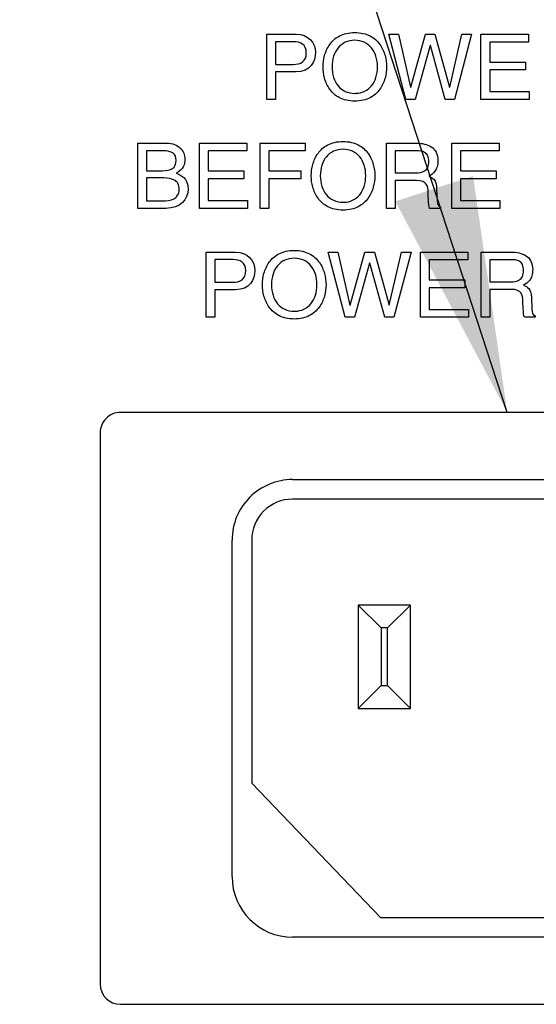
# Model space of a CAD drawing. Header units: inches. Extents: x 0 to 34, y 0 to 22.
# Tile 66 of 76: x 27.9 to 28.3, y 16.1 to 16.8. Entities that reach past the tile are written whole.
import ezdxf

# ---------------------------------------------------------------- set-up
doc = ezdxf.new("R2010")
doc.units = ezdxf.units.IN
doc.header["$LTSCALE"] = 1.87
doc.header["$MEASUREMENT"] = 0
doc.layers.get('0').update_dxf_attribs({"linetype": 'CONTINUOUS'})
doc.layers.add('DATUMCURVES', color=7, linetype='CONTINUOUS')
doc.layers.add('DETAIL', color=7, linetype='CONTINUOUS')

msp = doc.modelspace()

# ---------------------------------------------------------------- linework, layer by layer
at = {"color": 7, "linetype": 'CONTINUOUS'}
for p, q in [((28.64219, 16.51993), (27.96453, 16.51994)), ((27.94903, 16.50444), (27.94902, 16.08269)), ((28.09611, 16.46856), (28.51086, 16.46856)), ((28.51086, 16.45356), (28.09611, 16.45356)), ((28.04986, 16.16482), (28.04986, 16.42232)), ((28.06486, 16.42232), (28.06486, 16.23629)), ((28.14636, 16.37256), (28.14636, 16.29356)), ((28.16386, 16.35506), (28.14636, 16.37256)), ((28.18636, 16.37256), (28.14636, 16.37256)), ((28.16886, 16.35506), (28.18636, 16.37256)), ((28.18636, 16.29356), (28.18636, 16.37256)), ((28.16386, 16.35506), (28.16386, 16.31106)), ((28.16886, 16.35506), (28.16386, 16.35506)), ((28.16886, 16.31106), (28.16886, 16.35506)), ((28.16386, 16.31106), (28.14636, 16.29356)), ((28.16386, 16.31106), (28.16886, 16.31106)), ((28.16886, 16.31106), (28.18636, 16.29356)), ((28.14636, 16.29356), (28.18636, 16.29356)), ((28.06486, 16.23629), (28.16334, 16.13356)), ((28.16334, 16.13356), (28.44337, 16.13356)), ((28.51086, 16.11856), (28.09611, 16.11856)), ((27.96452, 16.06719), (28.64219, 16.06718))]:
    msp.add_line(p, q, dxfattribs=at)
for centre, radius, start, end in [((27.96453, 16.50444), 0.0155, 89.99914, 179.99914), ((28.09611, 16.42231), 0.04625, 89.99914, 179.99914), ((28.09611, 16.42231), 0.03125, 89.99914, 179.99914), ((28.09611, 16.16481), 0.04625, 179.99914, 269.99914), ((27.96452, 16.08269), 0.0155, 179.99914, 269.99914)]:
    msp.add_arc(centre, radius, start, end, dxfattribs=at)
at = {"layer": 'DATUMCURVES', "color": 40, "linetype": 'CONTINUOUS'}
for points in [[(28.07636, 16.75937, 3.55992), (28.07636, 16.75937, 3.55992), (28.07636, 16.80923, 3.55992), (28.07636, 16.80923, 3.55992)], [(28.07636, 16.80923, 3.55992), (28.07636, 16.80923, 3.55992), (28.09879, 16.80923, 3.55992), (28.09879, 16.80923, 3.55992)], [(28.09678, 16.80346, 3.55992), (28.09678, 16.80346, 3.55992), (28.0831, 16.80346, 3.55992), (28.0831, 16.80346, 3.55992)], [(28.0831, 16.80346, 3.55992), (28.0831, 16.80346, 3.55992), (28.0831, 16.78617, 3.55992), (28.0831, 16.78617, 3.55992)], [(28.10664, 16.79513, 3.55992), (28.10664, 16.80145, 3.55992), (28.10234, 16.80346, 3.55992), (28.09678, 16.80346, 3.55992)], [(28.18275, 16.75936, 3.55992), (28.18275, 16.75936, 3.55992), (28.16977, 16.80923, 3.55992), (28.16977, 16.80923, 3.55992)], [(28.16977, 16.80923, 3.55992), (28.16977, 16.80923, 3.55992), (28.17706, 16.80923, 3.55992), (28.17706, 16.80923, 3.55992)], [(28.17706, 16.80923, 3.55992), (28.17706, 16.80923, 3.55992), (28.18637, 16.76867, 3.55992), (28.18637, 16.76867, 3.55992)], [(28.1865, 16.76867, 3.55992), (28.1865, 16.76867, 3.55992), (28.19768, 16.80923, 3.55992), (28.19768, 16.80923, 3.55992)], [(28.19768, 16.80923, 3.55992), (28.19768, 16.80923, 3.55992), (28.20505, 16.80923, 3.55992), (28.20505, 16.80923, 3.55992)], [(28.20505, 16.80923, 3.55992), (28.20505, 16.80923, 3.55992), (28.21623, 16.76867, 3.55992), (28.21623, 16.76867, 3.55992)], [(28.21636, 16.76867, 3.55992), (28.21636, 16.76867, 3.55992), (28.22567, 16.80923, 3.55992), (28.22567, 16.80923, 3.55992)], [(28.2331, 16.80923, 3.55992), (28.2331, 16.80923, 3.55992), (28.21997, 16.75936, 3.55992), (28.21997, 16.75936, 3.55992)], [(28.22567, 16.80923, 3.55992), (28.22567, 16.80923, 3.55992), (28.2331, 16.80923, 3.55992), (28.2331, 16.80923, 3.55992)], [(28.24018, 16.75936, 3.55992), (28.24018, 16.75936, 3.55992), (28.24018, 16.80923, 3.55992), (28.24018, 16.80923, 3.55992)], [(28.24018, 16.80923, 3.55992), (28.24018, 16.80923, 3.55992), (28.2765, 16.80923, 3.55992), (28.2765, 16.80923, 3.55992)], [(28.2765, 16.80923, 3.55992), (28.2765, 16.80923, 3.55992), (28.2765, 16.80325, 3.55992), (28.2765, 16.80325, 3.55992)], [(28.20136, 16.80069, 3.55992), (28.20136, 16.80069, 3.55992), (28.18984, 16.75936, 3.55992), (28.18984, 16.75936, 3.55992)], [(28.2015, 16.80069, 3.55992), (28.2015, 16.80069, 3.55992), (28.20136, 16.80069, 3.55992), (28.20136, 16.80069, 3.55992)], [(28.21289, 16.75936, 3.55992), (28.21289, 16.75936, 3.55992), (28.2015, 16.80069, 3.55992), (28.2015, 16.80069, 3.55992)], [(28.2765, 16.80325, 3.55992), (28.2765, 16.80325, 3.55992), (28.24692, 16.80325, 3.55992), (28.24692, 16.80325, 3.55992)], [(28.24692, 16.80325, 3.55992), (28.24692, 16.80325, 3.55992), (28.24692, 16.78798, 3.55992), (28.24692, 16.78798, 3.55992)], [(28.0965, 16.78617, 3.55992), (28.10254, 16.78617, 3.55992), (28.10664, 16.78839, 3.55992), (28.10664, 16.79513, 3.55992)], [(28.0831, 16.78617, 3.55992), (28.0831, 16.78617, 3.55992), (28.0965, 16.78617, 3.55992), (28.0965, 16.78617, 3.55992)], [(28.24692, 16.78798, 3.55992), (28.24692, 16.78798, 3.55992), (28.27421, 16.78797, 3.55992), (28.27421, 16.78797, 3.55992)], [(28.27421, 16.782, 3.55992), (28.27421, 16.782, 3.55992), (28.24692, 16.782, 3.55992), (28.24692, 16.782, 3.55992)], [(28.24692, 16.782, 3.55992), (28.24692, 16.782, 3.55992), (28.24692, 16.76533, 3.55992), (28.24692, 16.76533, 3.55992)], [(28.27421, 16.78797, 3.55992), (28.27421, 16.78797, 3.55992), (28.27421, 16.782, 3.55992), (28.27421, 16.782, 3.55992)], [(28.09879, 16.78041, 3.55992), (28.09879, 16.78041, 3.55992), (28.0831, 16.78041, 3.55992), (28.0831, 16.78041, 3.55992)], [(28.0831, 16.78041, 3.55992), (28.0831, 16.78041, 3.55992), (28.0831, 16.75937, 3.55992), (28.0831, 16.75937, 3.55992)], [(28.18637, 16.76867, 3.55992), (28.18637, 16.76867, 3.55992), (28.1865, 16.76867, 3.55992), (28.1865, 16.76867, 3.55992)], [(28.21623, 16.76867, 3.55992), (28.21623, 16.76867, 3.55992), (28.21636, 16.76867, 3.55992), (28.21636, 16.76867, 3.55992)], [(28.0831, 16.75937, 3.55992), (28.0831, 16.75937, 3.55992), (28.07636, 16.75937, 3.55992), (28.07636, 16.75937, 3.55992)], [(28.18984, 16.75936, 3.55992), (28.18984, 16.75936, 3.55992), (28.18275, 16.75936, 3.55992), (28.18275, 16.75936, 3.55992)], [(28.21997, 16.75936, 3.55992), (28.21997, 16.75936, 3.55992), (28.21289, 16.75936, 3.55992), (28.21289, 16.75936, 3.55992)], [(28.27699, 16.75936, 3.55992), (28.27699, 16.75936, 3.55992), (28.24018, 16.75936, 3.55992), (28.24018, 16.75936, 3.55992)], [(28.24692, 16.76533, 3.55992), (28.24692, 16.76533, 3.55992), (28.27699, 16.76533, 3.55992), (28.27699, 16.76533, 3.55992)], [(28.27699, 16.76533, 3.55992), (28.27699, 16.76533, 3.55992), (28.27699, 16.75936, 3.55992), (28.27699, 16.75936, 3.55992)], [(27.97779, 16.7259, 3.55992), (27.97779, 16.7259, 3.55992), (27.99973, 16.7259, 3.55992), (27.99973, 16.7259, 3.55992)], [(27.97779, 16.67603, 3.55992), (27.97779, 16.67603, 3.55992), (27.97779, 16.7259, 3.55992), (27.97779, 16.7259, 3.55992)], [(28.02494, 16.67603, 3.55992), (28.02494, 16.67603, 3.55992), (28.02494, 16.7259, 3.55992), (28.02494, 16.7259, 3.55992)], [(28.02494, 16.7259, 3.55992), (28.02494, 16.7259, 3.55992), (28.06126, 16.7259, 3.55992), (28.06126, 16.7259, 3.55992)], [(28.06126, 16.7259, 3.55992), (28.06126, 16.7259, 3.55992), (28.06126, 16.71992, 3.55992), (28.06126, 16.71992, 3.55992)], [(28.07126, 16.67603, 3.55992), (28.07126, 16.67603, 3.55992), (28.07126, 16.7259, 3.55992), (28.07126, 16.7259, 3.55992)], [(28.07126, 16.7259, 3.55992), (28.07126, 16.7259, 3.55992), (28.10577, 16.72589, 3.55992), (28.10577, 16.72589, 3.55992)], [(28.10577, 16.72589, 3.55992), (28.10577, 16.72589, 3.55992), (28.10577, 16.71992, 3.55992), (28.10577, 16.71992, 3.55992)], [(28.16785, 16.67603, 3.55992), (28.16785, 16.67603, 3.55992), (28.16785, 16.72589, 3.55992), (28.16785, 16.72589, 3.55992)], [(28.16785, 16.72589, 3.55992), (28.16785, 16.72589, 3.55992), (28.19091, 16.72589, 3.55992), (28.19091, 16.72589, 3.55992)], [(28.21785, 16.67603, 3.55992), (28.21785, 16.67603, 3.55992), (28.21786, 16.72589, 3.55992), (28.21786, 16.72589, 3.55992)], [(28.21786, 16.72589, 3.55992), (28.21786, 16.72589, 3.55992), (28.25417, 16.72589, 3.55992), (28.25417, 16.72589, 3.55992)], [(28.25417, 16.72589, 3.55992), (28.25417, 16.72589, 3.55992), (28.25417, 16.71992, 3.55992), (28.25417, 16.71992, 3.55992)], [(27.99675, 16.72013, 3.55992), (27.99675, 16.72013, 3.55992), (27.98452, 16.72013, 3.55992), (27.98452, 16.72013, 3.55992)], [(27.98452, 16.72013, 3.55992), (27.98452, 16.72013, 3.55992), (27.98452, 16.70478, 3.55992), (27.98452, 16.70478, 3.55992)], [(28.00709, 16.71284, 3.55992), (28.00709, 16.71749, 3.55992), (28.00425, 16.72013, 3.55992), (27.99675, 16.72013, 3.55992)], [(28.06126, 16.71992, 3.55992), (28.06126, 16.71992, 3.55992), (28.03167, 16.71992, 3.55992), (28.03167, 16.71992, 3.55992)], [(28.03167, 16.71992, 3.55992), (28.03167, 16.71992, 3.55992), (28.03167, 16.70465, 3.55992), (28.03167, 16.70465, 3.55992)], [(28.10577, 16.71992, 3.55992), (28.10577, 16.71992, 3.55992), (28.07799, 16.71992, 3.55992), (28.07799, 16.71992, 3.55992)], [(28.07799, 16.71992, 3.55992), (28.07799, 16.71992, 3.55992), (28.07799, 16.70464, 3.55992), (28.07799, 16.70464, 3.55992)], [(28.1914, 16.72013, 3.55992), (28.1914, 16.72013, 3.55992), (28.17459, 16.72013, 3.55992), (28.17459, 16.72013, 3.55992)], [(28.17459, 16.72013, 3.55992), (28.17459, 16.72013, 3.55992), (28.17459, 16.70318, 3.55992), (28.17459, 16.70318, 3.55992)], [(28.25417, 16.71992, 3.55992), (28.25417, 16.71992, 3.55992), (28.22459, 16.71992, 3.55992), (28.22459, 16.71992, 3.55992)], [(28.22459, 16.71992, 3.55992), (28.22459, 16.71992, 3.55992), (28.22459, 16.70464, 3.55992), (28.22459, 16.70464, 3.55992)], [(27.99668, 16.70478, 3.55992), (28.00313, 16.70478, 3.55992), (28.00709, 16.70673, 3.55992), (28.00709, 16.71284, 3.55992)], [(27.98452, 16.70478, 3.55992), (27.98452, 16.70478, 3.55992), (27.99668, 16.70478, 3.55992), (27.99668, 16.70478, 3.55992)], [(27.99779, 16.6993, 3.55992), (27.99779, 16.6993, 3.55992), (27.98452, 16.6993, 3.55992), (27.98452, 16.6993, 3.55992)], [(27.98452, 16.6993, 3.55992), (27.98452, 16.6993, 3.55992), (27.98452, 16.6818, 3.55992), (27.98452, 16.6818, 3.55992)], [(28.00716, 16.70291, 3.55992), (28.01043, 16.70159, 3.55992), (28.01619, 16.6993, 3.55992), (28.01619, 16.69076, 3.55992)], [(28.03167, 16.70465, 3.55992), (28.03167, 16.70465, 3.55992), (28.05897, 16.70464, 3.55992), (28.05897, 16.70464, 3.55992)], [(28.05897, 16.69867, 3.55992), (28.05897, 16.69867, 3.55992), (28.03167, 16.69867, 3.55992), (28.03167, 16.69867, 3.55992)], [(28.03167, 16.69867, 3.55992), (28.03167, 16.69867, 3.55992), (28.03167, 16.682, 3.55992), (28.03167, 16.682, 3.55992)], [(28.05897, 16.70464, 3.55992), (28.05897, 16.70464, 3.55992), (28.05897, 16.69867, 3.55992), (28.05897, 16.69867, 3.55992)], [(28.07799, 16.70464, 3.55992), (28.07799, 16.70464, 3.55992), (28.10244, 16.70464, 3.55992), (28.10244, 16.70464, 3.55992)], [(28.10244, 16.69867, 3.55992), (28.10244, 16.69867, 3.55992), (28.07799, 16.69867, 3.55992), (28.07799, 16.69867, 3.55992)], [(28.07799, 16.69867, 3.55992), (28.07799, 16.69867, 3.55992), (28.07799, 16.67603, 3.55992), (28.07799, 16.67603, 3.55992)], [(28.10244, 16.70464, 3.55992), (28.10244, 16.70464, 3.55992), (28.10244, 16.69867, 3.55992), (28.10244, 16.69867, 3.55992)], [(28.17459, 16.70318, 3.55992), (28.17459, 16.70318, 3.55992), (28.19022, 16.70318, 3.55992), (28.19022, 16.70318, 3.55992)], [(28.20035, 16.70054, 3.55992), (28.2032, 16.69936, 3.55992), (28.20605, 16.69812, 3.55992), (28.20633, 16.69117, 3.55992)], [(28.22459, 16.70464, 3.55992), (28.22459, 16.70464, 3.55992), (28.25188, 16.70464, 3.55992), (28.25188, 16.70464, 3.55992)], [(28.25188, 16.69867, 3.55992), (28.25188, 16.69867, 3.55992), (28.22459, 16.69867, 3.55992), (28.22459, 16.69867, 3.55992)], [(28.22459, 16.69867, 3.55992), (28.22459, 16.69867, 3.55992), (28.22459, 16.682, 3.55992), (28.22459, 16.682, 3.55992)], [(28.25188, 16.70464, 3.55992), (28.25188, 16.70464, 3.55992), (28.25188, 16.69867, 3.55992), (28.25188, 16.69867, 3.55992)], [(28.01619, 16.69076, 3.55992), (28.01619, 16.68277, 3.55992), (28.01029, 16.67603, 3.55992), (27.99924, 16.67603, 3.55992)], [(28.19091, 16.69742, 3.55992), (28.19091, 16.69742, 3.55992), (28.17459, 16.69742, 3.55992), (28.17459, 16.69742, 3.55992)], [(28.17459, 16.69742, 3.55992), (28.17459, 16.69742, 3.55992), (28.17459, 16.67603, 3.55992), (28.17459, 16.67603, 3.55992)], [(28.1998, 16.68853, 3.55992), (28.1998, 16.69263, 3.55992), (28.19896, 16.69742, 3.55992), (28.19091, 16.69742, 3.55992)], [(28.20633, 16.69117, 3.55992), (28.20633, 16.69117, 3.55992), (28.20674, 16.68214, 3.55992), (28.20674, 16.68214, 3.55992)], [(28.20098, 16.67603, 3.55992), (28.20001, 16.67909, 3.55992), (28.1998, 16.68665, 3.55992), (28.1998, 16.68853, 3.55992)], [(27.99924, 16.67603, 3.55992), (27.99924, 16.67603, 3.55992), (27.97779, 16.67603, 3.55992), (27.97779, 16.67603, 3.55992)], [(27.98452, 16.6818, 3.55992), (27.98452, 16.6818, 3.55992), (27.9989, 16.6818, 3.55992), (27.9989, 16.6818, 3.55992)], [(28.06174, 16.67603, 3.55992), (28.06174, 16.67603, 3.55992), (28.02494, 16.67603, 3.55992), (28.02494, 16.67603, 3.55992)], [(28.03167, 16.682, 3.55992), (28.03167, 16.682, 3.55992), (28.06174, 16.682, 3.55992), (28.06174, 16.682, 3.55992)], [(28.06174, 16.682, 3.55992), (28.06174, 16.682, 3.55992), (28.06174, 16.67603, 3.55992), (28.06174, 16.67603, 3.55992)], [(28.07799, 16.67603, 3.55992), (28.07799, 16.67603, 3.55992), (28.07126, 16.67603, 3.55992), (28.07126, 16.67603, 3.55992)], [(28.17459, 16.67603, 3.55992), (28.17459, 16.67603, 3.55992), (28.16785, 16.67603, 3.55992), (28.16785, 16.67603, 3.55992)], [(28.20924, 16.67603, 3.55992), (28.20924, 16.67603, 3.55992), (28.20098, 16.67603, 3.55992), (28.20098, 16.67603, 3.55992)], [(28.20674, 16.68214, 3.55992), (28.20681, 16.67936, 3.55992), (28.20716, 16.67832, 3.55992), (28.20924, 16.67714, 3.55992)], [(28.20924, 16.67714, 3.55992), (28.20924, 16.67714, 3.55992), (28.20924, 16.67603, 3.55992), (28.20924, 16.67603, 3.55992)], [(28.25466, 16.67603, 3.55992), (28.25466, 16.67603, 3.55992), (28.21785, 16.67603, 3.55992), (28.21785, 16.67603, 3.55992)], [(28.22459, 16.682, 3.55992), (28.22459, 16.682, 3.55992), (28.25466, 16.682, 3.55992), (28.25466, 16.682, 3.55992)], [(28.25466, 16.682, 3.55992), (28.25466, 16.682, 3.55992), (28.25466, 16.67603, 3.55992), (28.25466, 16.67603, 3.55992)], [(28.03004, 16.5927, 3.55992), (28.03004, 16.5927, 3.55992), (28.03004, 16.64256, 3.55992), (28.03004, 16.64256, 3.55992)], [(28.03004, 16.64256, 3.55992), (28.03004, 16.64256, 3.55992), (28.05247, 16.64256, 3.55992), (28.05247, 16.64256, 3.55992)], [(28.13643, 16.5927, 3.55992), (28.13643, 16.5927, 3.55992), (28.12345, 16.64256, 3.55992), (28.12345, 16.64256, 3.55992)], [(28.12345, 16.64256, 3.55992), (28.12345, 16.64256, 3.55992), (28.13074, 16.64256, 3.55992), (28.13074, 16.64256, 3.55992)], [(28.13074, 16.64256, 3.55992), (28.13074, 16.64256, 3.55992), (28.14004, 16.602, 3.55992), (28.14004, 16.602, 3.55992)], [(28.14018, 16.602, 3.55992), (28.14018, 16.602, 3.55992), (28.15136, 16.64256, 3.55992), (28.15136, 16.64256, 3.55992)], [(28.15136, 16.64256, 3.55992), (28.15136, 16.64256, 3.55992), (28.15872, 16.64256, 3.55992), (28.15872, 16.64256, 3.55992)], [(28.15872, 16.64256, 3.55992), (28.15872, 16.64256, 3.55992), (28.1699, 16.602, 3.55992), (28.1699, 16.602, 3.55992)], [(28.17004, 16.602, 3.55992), (28.17004, 16.602, 3.55992), (28.17935, 16.64256, 3.55992), (28.17935, 16.64256, 3.55992)], [(28.18678, 16.64256, 3.55992), (28.18678, 16.64256, 3.55992), (28.17365, 16.5927, 3.55992), (28.17365, 16.5927, 3.55992)], [(28.17935, 16.64256, 3.55992), (28.17935, 16.64256, 3.55992), (28.18678, 16.64256, 3.55992), (28.18678, 16.64256, 3.55992)], [(28.19386, 16.5927, 3.55992), (28.19386, 16.5927, 3.55992), (28.19386, 16.64256, 3.55992), (28.19386, 16.64256, 3.55992)], [(28.19386, 16.64256, 3.55992), (28.19386, 16.64256, 3.55992), (28.23018, 16.64256, 3.55992), (28.23018, 16.64256, 3.55992)], [(28.23018, 16.64256, 3.55992), (28.23018, 16.64256, 3.55992), (28.23018, 16.63658, 3.55992), (28.23018, 16.63658, 3.55992)], [(28.24032, 16.5927, 3.55992), (28.24032, 16.5927, 3.55992), (28.24032, 16.64256, 3.55992), (28.24032, 16.64256, 3.55992)], [(28.24032, 16.64256, 3.55992), (28.24032, 16.64256, 3.55992), (28.26337, 16.64256, 3.55992), (28.26337, 16.64256, 3.55992)], [(28.05046, 16.6368, 3.55992), (28.05046, 16.6368, 3.55992), (28.03678, 16.6368, 3.55992), (28.03678, 16.6368, 3.55992)], [(28.03678, 16.6368, 3.55992), (28.03678, 16.6368, 3.55992), (28.03678, 16.6195, 3.55992), (28.03678, 16.6195, 3.55992)], [(28.06032, 16.62846, 3.55992), (28.06032, 16.63478, 3.55992), (28.05602, 16.6368, 3.55992), (28.05046, 16.6368, 3.55992)], [(28.15504, 16.63402, 3.55992), (28.15504, 16.63402, 3.55992), (28.14351, 16.5927, 3.55992), (28.14351, 16.5927, 3.55992)], [(28.15518, 16.63402, 3.55992), (28.15518, 16.63402, 3.55992), (28.15504, 16.63402, 3.55992), (28.15504, 16.63402, 3.55992)], [(28.16657, 16.5927, 3.55992), (28.16657, 16.5927, 3.55992), (28.15518, 16.63402, 3.55992), (28.15518, 16.63402, 3.55992)], [(28.23018, 16.63658, 3.55992), (28.23018, 16.63658, 3.55992), (28.2006, 16.63659, 3.55992), (28.2006, 16.63659, 3.55992)], [(28.2006, 16.63659, 3.55992), (28.2006, 16.63659, 3.55992), (28.2006, 16.62131, 3.55992), (28.2006, 16.62131, 3.55992)], [(28.26386, 16.63679, 3.55992), (28.26386, 16.63679, 3.55992), (28.24706, 16.63679, 3.55992), (28.24706, 16.63679, 3.55992)], [(28.24706, 16.63679, 3.55992), (28.24706, 16.63679, 3.55992), (28.24706, 16.61985, 3.55992), (28.24706, 16.61985, 3.55992)], [(28.05018, 16.6195, 3.55992), (28.05622, 16.6195, 3.55992), (28.06032, 16.62173, 3.55992), (28.06032, 16.62846, 3.55992)], [(28.03678, 16.6195, 3.55992), (28.03678, 16.6195, 3.55992), (28.05018, 16.6195, 3.55992), (28.05018, 16.6195, 3.55992)], [(28.2006, 16.62131, 3.55992), (28.2006, 16.62131, 3.55992), (28.22789, 16.62131, 3.55992), (28.22789, 16.62131, 3.55992)], [(28.22789, 16.61533, 3.55992), (28.22789, 16.61533, 3.55992), (28.2006, 16.61533, 3.55992), (28.2006, 16.61533, 3.55992)], [(28.2006, 16.61533, 3.55992), (28.2006, 16.61533, 3.55992), (28.2006, 16.59867, 3.55992), (28.2006, 16.59867, 3.55992)], [(28.22789, 16.62131, 3.55992), (28.22789, 16.62131, 3.55992), (28.22789, 16.61533, 3.55992), (28.22789, 16.61533, 3.55992)], [(28.24706, 16.61985, 3.55992), (28.24706, 16.61985, 3.55992), (28.26268, 16.61985, 3.55992), (28.26268, 16.61985, 3.55992)], [(28.27282, 16.61721, 3.55992), (28.27566, 16.61603, 3.55992), (28.27851, 16.61478, 3.55992), (28.27879, 16.60784, 3.55992)], [(28.05247, 16.61374, 3.55992), (28.05247, 16.61374, 3.55992), (28.03678, 16.61374, 3.55992), (28.03678, 16.61374, 3.55992)], [(28.03678, 16.61374, 3.55992), (28.03678, 16.61374, 3.55992), (28.03678, 16.5927, 3.55992), (28.03678, 16.5927, 3.55992)], [(28.26337, 16.61409, 3.55992), (28.26337, 16.61409, 3.55992), (28.24706, 16.61409, 3.55992), (28.24706, 16.61409, 3.55992)], [(28.24706, 16.61409, 3.55992), (28.24706, 16.61409, 3.55992), (28.24706, 16.5927, 3.55992), (28.24706, 16.5927, 3.55992)], [(28.27226, 16.6052, 3.55992), (28.27226, 16.60929, 3.55992), (28.27143, 16.61409, 3.55992), (28.26337, 16.61409, 3.55992)], [(28.27879, 16.60784, 3.55992), (28.27879, 16.60784, 3.55992), (28.27921, 16.59881, 3.55992), (28.27921, 16.59881, 3.55992)], [(28.14004, 16.602, 3.55992), (28.14004, 16.602, 3.55992), (28.14018, 16.602, 3.55992), (28.14018, 16.602, 3.55992)], [(28.1699, 16.602, 3.55992), (28.1699, 16.602, 3.55992), (28.17004, 16.602, 3.55992), (28.17004, 16.602, 3.55992)], [(28.27344, 16.5927, 3.55992), (28.27247, 16.59575, 3.55992), (28.27226, 16.60332, 3.55992), (28.27226, 16.6052, 3.55992)], [(28.03678, 16.5927, 3.55992), (28.03678, 16.5927, 3.55992), (28.03004, 16.5927, 3.55992), (28.03004, 16.5927, 3.55992)], [(28.14351, 16.5927, 3.55992), (28.14351, 16.5927, 3.55992), (28.13643, 16.5927, 3.55992), (28.13643, 16.5927, 3.55992)], [(28.17365, 16.5927, 3.55992), (28.17365, 16.5927, 3.55992), (28.16657, 16.5927, 3.55992), (28.16657, 16.5927, 3.55992)], [(28.23067, 16.5927, 3.55992), (28.23067, 16.5927, 3.55992), (28.19386, 16.5927, 3.55992), (28.19386, 16.5927, 3.55992)], [(28.2006, 16.59867, 3.55992), (28.2006, 16.59867, 3.55992), (28.23067, 16.59867, 3.55992), (28.23067, 16.59867, 3.55992)], [(28.23067, 16.59867, 3.55992), (28.23067, 16.59867, 3.55992), (28.23067, 16.5927, 3.55992), (28.23067, 16.5927, 3.55992)], [(28.24706, 16.5927, 3.55992), (28.24706, 16.5927, 3.55992), (28.24032, 16.5927, 3.55992), (28.24032, 16.5927, 3.55992)], [(28.28171, 16.5927, 3.55992), (28.28171, 16.5927, 3.55992), (28.27344, 16.5927, 3.55992), (28.27344, 16.5927, 3.55992)], [(28.27921, 16.59881, 3.55992), (28.27928, 16.59603, 3.55992), (28.27962, 16.59499, 3.55992), (28.28171, 16.59381, 3.55992)], [(28.28171, 16.59381, 3.55992), (28.28171, 16.59381, 3.55992), (28.28171, 16.5927, 3.55992), (28.28171, 16.5927, 3.55992)]]:
    msp.add_open_spline(points, degree=3, dxfattribs=at)
for points, knots in [([(28.09879, 16.80923, 3.55992), (28.10803, 16.80923, 3.55992), (28.11828, 16.79773, 3.55992), (28.10963, 16.78041, 3.55992), (28.09879, 16.78041, 3.55992)], [0, 0, 0, 0, 0.536973, 1, 1, 1, 1]), ([(28.14372, 16.75805, 3.55992), (28.14152, 16.75805, 3.55992), (28.1371, 16.75853, 3.55992), (28.13018, 16.7611, 3.55992), (28.124, 16.76678, 3.55992), (28.12013, 16.77571, 3.55992), (28.11906, 16.7843, 3.55992), (28.12013, 16.79288, 3.55992), (28.124, 16.80182, 3.55992), (28.13018, 16.80747, 3.55992), (28.1371, 16.81006, 3.55992), (28.14152, 16.81055, 3.55992), (28.14373, 16.81055, 3.55992)], [0, 0, 0, 0, 0.06249, 0.12498, 0.24996, 0.37494, 0.499919, 0.62494, 0.74996, 0.87498, 0.93749, 1, 1, 1, 1]), ([(28.14373, 16.80457, 3.55992), (28.14117, 16.80457, 3.55992), (28.13607, 16.80349, 3.55992), (28.13066, 16.79919, 3.55992), (28.12717, 16.79275, 3.55992), (28.12596, 16.7843, 3.55992), (28.12717, 16.77584, 3.55992), (28.13066, 16.7694, 3.55992), (28.13607, 16.76508, 3.55992), (28.14143, 16.76396, 3.55992), (28.14424, 16.76402, 3.55992), (28.14449, 16.76403, 3.55992)], [0, 0, 0, 0, 0.12346, 0.246921, 0.370381, 0.493842, 0.617295, 0.740748, 0.864201, 0.987654, 1, 1, 1, 1]), ([(28.14373, 16.81055, 3.55992), (28.14593, 16.81055, 3.55992), (28.15035, 16.81006, 3.55992), (28.15727, 16.80747, 3.55992), (28.16345, 16.80182, 3.55992), (28.16732, 16.79288, 3.55992), (28.16839, 16.7843, 3.55992), (28.16732, 16.77571, 3.55992), (28.16345, 16.76678, 3.55992), (28.15727, 16.7611, 3.55992), (28.15035, 16.75853, 3.55992), (28.14593, 16.75805, 3.55992), (28.14372, 16.75805, 3.55992)], [0, 0, 0, 0, 0.06251, 0.12502, 0.25004, 0.37506, 0.500081, 0.62506, 0.75004, 0.87502, 0.93751, 1, 1, 1, 1]), ([(28.14449, 16.76403, 3.55992), (28.14679, 16.76413, 3.55992), (28.15156, 16.76522, 3.55992), (28.15679, 16.7694, 3.55992), (28.16028, 16.77584, 3.55992), (28.16149, 16.78429, 3.55992), (28.16028, 16.79275, 3.55992), (28.15679, 16.79919, 3.55992), (28.15138, 16.80349, 3.55992), (28.14628, 16.80457, 3.55992), (28.14373, 16.80457, 3.55992)], [0, 0, 0, 0, 0.113921, 0.240499, 0.367078, 0.493656, 0.620242, 0.746828, 0.873414, 1, 1, 1, 1]), ([(27.99973, 16.7259, 3.55992), (28.00438, 16.7259, 3.55992), (28.01142, 16.72291, 3.55992), (28.01442, 16.71552, 3.55992), (28.01324, 16.70782, 3.55992), (28.0099, 16.70419, 3.55992), (28.00716, 16.70291, 3.55992)], [0, 0, 0, 0, 0.337884, 0.675769, 0.837884, 1, 1, 1, 1]), ([(28.13473, 16.67471, 3.55992), (28.13252, 16.67471, 3.55992), (28.1281, 16.67519, 3.55992), (28.12119, 16.67777, 3.55992), (28.115, 16.68345, 3.55992), (28.11114, 16.69238, 3.55992), (28.11007, 16.70096, 3.55992), (28.11114, 16.70955, 3.55992), (28.11501, 16.71848, 3.55992), (28.12119, 16.72414, 3.55992), (28.1281, 16.72673, 3.55992), (28.13252, 16.72721, 3.55992), (28.13473, 16.72721, 3.55992)], [0, 0, 0, 0, 0.06249, 0.12498, 0.24996, 0.37494, 0.499919, 0.62494, 0.74996, 0.87498, 0.93749, 1, 1, 1, 1]), ([(28.13473, 16.72124, 3.55992), (28.13218, 16.72124, 3.55992), (28.12707, 16.72016, 3.55992), (28.12167, 16.71586, 3.55992), (28.11818, 16.70942, 3.55992), (28.11696, 16.70096, 3.55992), (28.11818, 16.69251, 3.55992), (28.12167, 16.68607, 3.55992), (28.12707, 16.68175, 3.55992), (28.13243, 16.68063, 3.55992), (28.13524, 16.68069, 3.55992), (28.13549, 16.6807, 3.55992)], [0, 0, 0, 0, 0.12346, 0.246921, 0.370381, 0.493842, 0.617295, 0.740748, 0.864201, 0.987654, 1, 1, 1, 1]), ([(28.13473, 16.72721, 3.55992), (28.13694, 16.72721, 3.55992), (28.14136, 16.72673, 3.55992), (28.14827, 16.72414, 3.55992), (28.15445, 16.71848, 3.55992), (28.15832, 16.70955, 3.55992), (28.15939, 16.70096, 3.55992), (28.15832, 16.69238, 3.55992), (28.15445, 16.68345, 3.55992), (28.14827, 16.67777, 3.55992), (28.14136, 16.67519, 3.55992), (28.13694, 16.67471, 3.55992), (28.13473, 16.67471, 3.55992)], [0, 0, 0, 0, 0.06251, 0.12502, 0.25004, 0.37506, 0.500081, 0.62506, 0.75004, 0.87502, 0.93751, 1, 1, 1, 1]), ([(28.13549, 16.6807, 3.55992), (28.13779, 16.68079, 3.55992), (28.14257, 16.68189, 3.55992), (28.14779, 16.68607, 3.55992), (28.15128, 16.6925, 3.55992), (28.15249, 16.70096, 3.55992), (28.15128, 16.70942, 3.55992), (28.14779, 16.71586, 3.55992), (28.14239, 16.72016, 3.55992), (28.13728, 16.72124, 3.55992), (28.13473, 16.72124, 3.55992)], [0, 0, 0, 0, 0.113921, 0.240499, 0.367078, 0.493656, 0.620242, 0.746828, 0.873414, 1, 1, 1, 1]), ([(28.19091, 16.72589, 3.55992), (28.19501, 16.72589, 3.55992), (28.20115, 16.72476, 3.55992), (28.20628, 16.71956, 3.55992), (28.20765, 16.71324, 3.55992), (28.20683, 16.70747, 3.55992), (28.20456, 16.70325, 3.55992), (28.20195, 16.70148, 3.55992), (28.20035, 16.70054, 3.55992)], [0, 0, 0, 0, 0.294562, 0.441843, 0.589124, 0.691843, 0.794562, 1, 1, 1, 1]), ([(28.19022, 16.70318, 3.55992), (28.19268, 16.70318, 3.55992), (28.19648, 16.70372, 3.55992), (28.1997, 16.70693, 3.55992), (28.20069, 16.71189, 3.55992), (28.19965, 16.7168, 3.55992), (28.19642, 16.71983, 3.55992), (28.19306, 16.72013, 3.55992), (28.1914, 16.72013, 3.55992)], [0, 0, 0, 0, 0.244274, 0.366411, 0.488548, 0.616411, 0.744274, 1, 1, 1, 1]), ([(27.9989, 16.6818, 3.55992), (28.0024, 16.6818, 3.55992), (28.00636, 16.68316, 3.55992), (28.00901, 16.68693, 3.55992), (28.00975, 16.69132, 3.55992), (28.00869, 16.69552, 3.55992), (28.0049, 16.69874, 3.55992), (28.00053, 16.6993, 3.55992), (27.99779, 16.6993, 3.55992)], [0, 0, 0, 0, 0.221065, 0.331598, 0.44213, 0.581598, 0.721065, 1, 1, 1, 1]), ([(28.05247, 16.64256, 3.55992), (28.06171, 16.64256, 3.55992), (28.07195, 16.63106, 3.55992), (28.06331, 16.61374, 3.55992), (28.05247, 16.61374, 3.55992)], [0, 0, 0, 0, 0.536973, 1, 1, 1, 1]), ([(28.0974, 16.59138, 3.55992), (28.09519, 16.59138, 3.55992), (28.09077, 16.59186, 3.55992), (28.08386, 16.59444, 3.55992), (28.07768, 16.60012, 3.55992), (28.07381, 16.60904, 3.55992), (28.07274, 16.61763, 3.55992), (28.07381, 16.62621, 3.55992), (28.07768, 16.63515, 3.55992), (28.08386, 16.64081, 3.55992), (28.09078, 16.6434, 3.55992), (28.09519, 16.64388, 3.55992), (28.0974, 16.64388, 3.55992)], [0, 0, 0, 0, 0.06249, 0.12498, 0.24996, 0.37494, 0.499919, 0.62494, 0.74996, 0.87498, 0.93749, 1, 1, 1, 1]), ([(28.0974, 16.63791, 3.55992), (28.09485, 16.63791, 3.55992), (28.08975, 16.63683, 3.55992), (28.08434, 16.63252, 3.55992), (28.08085, 16.62608, 3.55992), (28.07964, 16.61763, 3.55992), (28.08085, 16.60917, 3.55992), (28.08434, 16.60274, 3.55992), (28.08974, 16.59841, 3.55992), (28.09511, 16.5973, 3.55992), (28.09791, 16.59736, 3.55992), (28.09817, 16.59737, 3.55992)], [0, 0, 0, 0, 0.12346, 0.246921, 0.370381, 0.493842, 0.617295, 0.740748, 0.864201, 0.987654, 1, 1, 1, 1]), ([(28.0974, 16.64388, 3.55992), (28.09961, 16.64388, 3.55992), (28.10403, 16.6434, 3.55992), (28.11094, 16.64081, 3.55992), (28.11713, 16.63515, 3.55992), (28.12099, 16.62621, 3.55992), (28.12207, 16.61763, 3.55992), (28.12099, 16.60904, 3.55992), (28.11713, 16.60012, 3.55992), (28.11094, 16.59444, 3.55992), (28.10403, 16.59186, 3.55992), (28.09961, 16.59138, 3.55992), (28.0974, 16.59138, 3.55992)], [0, 0, 0, 0, 0.06251, 0.12502, 0.25004, 0.37506, 0.500081, 0.62506, 0.75004, 0.87502, 0.93751, 1, 1, 1, 1]), ([(28.09817, 16.59737, 3.55992), (28.10046, 16.59746, 3.55992), (28.10524, 16.59856, 3.55992), (28.11047, 16.60274, 3.55992), (28.11395, 16.60917, 3.55992), (28.11517, 16.61763, 3.55992), (28.11396, 16.62608, 3.55992), (28.11047, 16.63252, 3.55992), (28.10506, 16.63683, 3.55992), (28.09996, 16.63791, 3.55992), (28.0974, 16.63791, 3.55992)], [0, 0, 0, 0, 0.113921, 0.240499, 0.367078, 0.493656, 0.620242, 0.746828, 0.873414, 1, 1, 1, 1]), ([(28.26337, 16.64256, 3.55992), (28.26747, 16.64256, 3.55992), (28.27362, 16.64142, 3.55992), (28.27874, 16.63622, 3.55992), (28.28011, 16.6299, 3.55992), (28.27929, 16.62413, 3.55992), (28.27702, 16.61991, 3.55992), (28.27442, 16.61815, 3.55992), (28.27282, 16.61721, 3.55992)], [0, 0, 0, 0, 0.294562, 0.441843, 0.589124, 0.691843, 0.794562, 1, 1, 1, 1]), ([(28.26268, 16.61985, 3.55992), (28.26515, 16.61985, 3.55992), (28.26895, 16.62038, 3.55992), (28.27217, 16.6236, 3.55992), (28.27316, 16.62856, 3.55992), (28.27212, 16.63347, 3.55992), (28.26889, 16.63649, 3.55992), (28.26553, 16.63679, 3.55992), (28.26386, 16.63679, 3.55992)], [0, 0, 0, 0, 0.244274, 0.366411, 0.488548, 0.616411, 0.744274, 1, 1, 1, 1])]:
    msp.add_open_spline(points, degree=3, knots=knots, dxfattribs=at)
at = {"layer": 'DETAIL', "color": 2, "linetype": 'CONTINUOUS'}
msp.add_line((28.26032, 16.51994), (27.5564, 18.67622), dxfattribs=at)
msp.add_solid([(28.17475, 16.68136), (28.26032, 16.51994), (28.23417, 16.70075)], dxfattribs=at)

doc.saveas('drawing.dxf')
